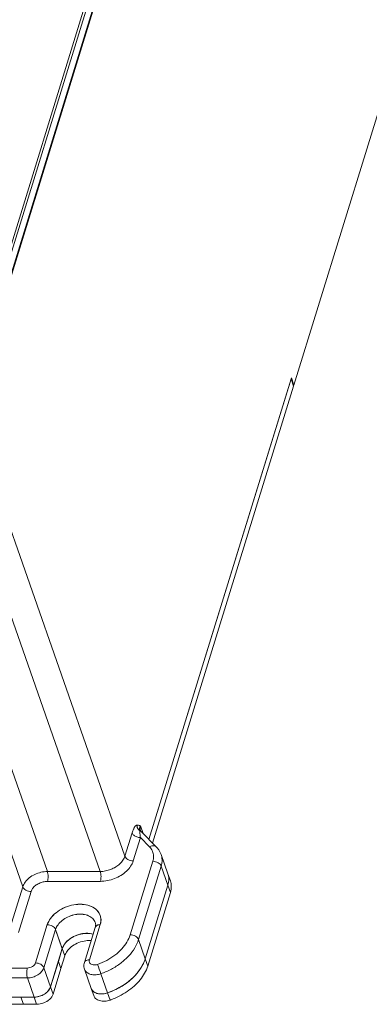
# Model space of a CAD drawing. Header units: millimetres. Extents: x -473 to 23648, y -382 to 1866.
# Tile 189 of 256: x 8381 to 8431, y 368 to 509. Entities that reach past the tile are written whole.
import ezdxf

# ---------------------------------------------------------------- set-up
doc = ezdxf.new("R2010")
doc.units = ezdxf.units.MM
doc.header["$LTSCALE"] = 80
doc.layers.get('0').update_dxf_attribs({"linetype": 'CONTINUOUS'})

msp = doc.modelspace()

# ---------------------------------------------------------------- linework, layer by layer
at = {"color": 0, "linetype": 'Continuous', "lineweight": 0}
for p, q in [((8371.966, 450.811), (8442.67, 680.258)), ((8443.149, 678.887), (8372.444, 449.441)), ((8443.149, 678.887), (8372.444, 449.441)), ((8443.16, 678.592), (8372.455, 449.146)), ((8443.16, 678.592), (8372.455, 449.146)), ((8375.006, 461.845), (8439.247, 670.32)), ((8447.476, 546.011), (8419.867, 456.417)), ((8399.182, 391.481), (8419.509, 457.445)), ((8419.867, 456.417), (8419.509, 457.445)), ((8399.182, 391.481), (8419.464, 457.299)), ((8399.697, 390.96), (8419.823, 456.271)), ((8419.823, 456.271), (8419.464, 457.299)), ((8419.867, 456.417), (8419.772, 456.417)), ((8361.92, 452.059), (8384.677, 386.897)), ((8373.539, 452.661), (8395.742, 389.087)), ((8359.469, 446.847), (8381.17, 384.71)), ((8371.226, 447.053), (8392.234, 386.9)), ((8397.977, 393.419), (8398.366, 392.305)), ((8395.742, 389.087), (8396.771, 392.427)), ((8396.926, 388.402), (8397.955, 391.743)), ((8399.272, 390.412), (8397.955, 391.743)), ((8400.222, 390.43), (8398.097, 392.577)), ((8401.882, 386.573), (8400.925, 389.314)), ((8396.505, 377.842), (8399.744, 388.352)), ((8397.689, 377.157), (8400.928, 387.667)), ((8401.885, 384.927), (8400.928, 387.667)), ((8384.677, 386.897), (8392.234, 386.9)), ((8401.882, 386.573), (8402.241, 385.545)), ((8379.374, 378.883), (8381.17, 384.71)), ((8384.692, 385.483), (8392.249, 385.487)), ((8401.885, 384.927), (8398.646, 374.417)), ((8401.885, 384.927), (8398.646, 374.417)), ((8402.244, 383.899), (8401.885, 384.927)), ((8380.558, 378.198), (8382.354, 384.025)), ((8402.244, 383.899), (8399.005, 373.389)), ((8382.99, 373.83), (8384.676, 379.302)), ((8384.174, 373.145), (8385.86, 378.618)), ((8386.814, 375.867), (8385.857, 378.608)), ((8385.86, 378.618), (8386.817, 375.877)), ((8391.517, 378.916), (8389.966, 373.881)), ((8392.234, 379.306), (8390.682, 374.271)), ((8391.522, 379.602), (8391.523, 379.599)), ((8398.646, 374.417), (8397.689, 377.157)), ((8385.131, 370.404), (8386.817, 375.877)), ((8386.817, 375.877), (8386.251, 374.039)), ((8387.176, 374.849), (8386.817, 375.877)), ((8387.176, 374.849), (8386.61, 373.011)), ((8399.005, 373.389), (8398.646, 374.417)), ((8375.275, 373.097), (8381.821, 373.101)), ((8385.131, 370.404), (8384.174, 373.145)), ((8386.251, 374.039), (8385.131, 370.404)), ((8386.61, 373.011), (8385.49, 369.377)), ((8386.61, 373.011), (8386.251, 374.039)), ((8389.978, 372.927), (8390.935, 370.186)), ((8375.29, 371.684), (8381.836, 371.687)), ((8382.793, 368.947), (8381.836, 371.687)), ((8392.325, 372.289), (8393.282, 369.549)), ((8385.49, 369.377), (8385.131, 370.404)), ((8390.935, 370.186), (8391.294, 369.159)), ((8382.793, 368.947), (8376.247, 368.943)), ((8382.793, 368.947), (8376.247, 368.943)), ((8381.271, 367.918), (8380.912, 368.946)), ((8383.152, 367.919), (8382.793, 368.947)), ((8393.641, 368.521), (8393.282, 369.549)), ((8383.152, 367.919), (8376.606, 367.916))]:
    msp.add_line(p, q, dxfattribs=at)
for centre, radius, start, end in [((8398.528, 392.985), 0.689, 169.18042, 188.96835), ((8397.728, 392.192), 0.535, 67.6269, 71.7113), ((8398.374, 392.899), 0.419, 199.25862, 202.3043), ((8390.151, 379.12), 1.453, 19.38043, 32.26556), ((8390.154, 379.129), 1.453, 19.24287, 32.29863), ((8390.28, 373.965), 4.075, 119.00482, 123.17291), ((8390.394, 373.762), 4.307, 103.75103, 107.98863), ((8390.326, 374.405), 3.659, 87.76848, 92.5773), ((8389.611, 374.758), 3.034, 136.5178, 140.67886), ((8389.801, 373.866), 2.817, 142.10412, 144.58034), ((8391.374, 373.415), 1.479, 186.0782, 199.24878), ((7992.974, 232.689), 423.047, 19.26801, 19.45947), ((8391.803, 377.091), 7.399, 317.97725, 322.97153), ((8391.869, 370.516), 0.99, 199.38201, 216.41414), ((8389.745, 379.642), 10.695, 289.31279, 300.27173), ((8390.137, 378.976), 9.921, 302.54189, 306.55193), ((8382.714, 371.923), 2.984, 289.29492, 294.53935), ((8383.032, 371.378), 2.351, 309.47465, 313.59786), ((8383.089, 371.319), 2.269, 313.60002, 315.81712), ((8383.179, 371.232), 2.144, 315.80753, 318.9878), ((8392.268, 371.152), 1.752, 249.02364, 253.19981), ((8392.305, 371.273), 1.879, 253.17571, 256.4121), ((8392.37, 371.949), 2.56, 269.12584, 274.14822), ((8390.021, 378.822), 10.918, 289.36074, 290.08916)]:
    msp.add_arc(centre, radius, start, end, dxfattribs=at)
for points, start_tangent, end_tangent in [([(8396.771, 392.427), (8396.864, 392.701), (8396.957, 392.926), (8397.049, 393.109), (8397.139, 393.255), (8397.226, 393.366), (8397.309, 393.446), (8397.387, 393.498), (8397.461, 393.526)], (0.2944474, 0.9556677), (0.9765183, 0.2154345)), ([(8397.461, 393.526), (8397.624, 393.533), (8397.795, 393.492), (8397.977, 393.419)], (0.9764957, 0.2155369), (0.9198214, -0.3923373)), ([(8397.669, 392.922), (8397.518, 393.207), (8397.461, 393.526)], (-0.5979567, 0.8015284), (-0.0241891, 0.9997074)), ([(8397.896, 392.7), (8397.669, 392.922)], (-0.8183642, 0.5746999), (-0.5979567, 0.8015284)), ([(8397.896, 392.7), (8397.848, 392.877)], (-0.3436325, 0.9391042), (-0.1567922, 0.9876316)), ([(8397.851, 393.114), (8397.977, 393.419)], (0.1881876, 0.9821331), (0.5265084, 0.8501699)), ([(8397.955, 391.743), (8397.931, 391.951), (8397.912, 392.129), (8397.9, 392.28), (8397.892, 392.406), (8397.888, 392.51), (8397.888, 392.592), (8397.891, 392.655)], (-0.1232637, 0.992374), (0.078886, 0.9968836)), ([(8397.891, 392.655), (8397.896, 392.7)], (0.078886, 0.9968836), (0.1798852, 0.9836876)), ([(8397.926, 393.042), (8397.977, 393.419)], (-0.0403037, 0.9991875), (0.2944858, 0.9556559)), ([(8397.979, 392.761), (8397.926, 393.042)], (-0.3285203, 0.9444969), (-0.0403037, 0.9991875)), ([(8397.932, 392.687), (8398.092, 392.582), (8398.097, 392.577)], (0.924719, -0.3806504), (0.7027051, -0.7114812)), ([(8398.097, 392.577), (8398.044, 392.639), (8398.006, 392.699), (8397.986, 392.74)], (-0.7033195, 0.7108739), (-0.3794132, 0.9252273)), ([(8397.955, 391.743), (8397.451, 391.834), (8397.017, 392.085), (8396.771, 392.427)], (-0.9999999, -0.0005033), (-0.3297134, 0.9440811)), ([(8399.272, 390.412), (8399.606, 390.557), (8399.926, 390.575), (8400.183, 390.465), (8400.222, 390.43)], (0.8485894, 0.529052), (0.6992439, -0.7148832)), ([(8399.503, 390.135), (8399.272, 390.412)], (-0.5711001, 0.8208804), (-0.7033195, 0.7108739)), ([(8399.803, 389.452), (8399.685, 389.811), (8399.503, 390.135)], (-0.2156699, 0.9764663), (-0.5711001, 0.8208804)), ([(8400.925, 389.314), (8400.751, 389.712), (8400.517, 390.085), (8400.222, 390.43)], (-0.3297134, 0.9440811), (-0.7033195, 0.7108739)), ([(8392.234, 386.9), (8392.992, 386.975), (8393.742, 387.194), (8394.436, 387.542), (8395.025, 387.994), (8395.471, 388.522), (8395.742, 389.087)], (0.9999999, 0.0005033), (0.2944858, 0.9556559)), ([(8396.926, 388.402), (8396.546, 388.454), (8396.188, 388.603), (8395.905, 388.825), (8395.742, 389.087)], (-0.9999999, -0.0005033), (-0.3297134, 0.9440811)), ([(8399.744, 388.352), (8399.825, 388.706), (8399.848, 389.076), (8399.803, 389.452)], (0.2944858, 0.9556559), (-0.2156699, 0.9764663)), ([(8400.928, 387.667), (8401.029, 388.11), (8401.058, 388.573), (8401.002, 389.042), (8400.925, 389.314)], (0.2944858, 0.9556559), (-0.3296301, 0.9441102)), ([(8392.249, 385.487), (8393.261, 385.587), (8394.263, 385.88), (8395.188, 386.344), (8395.972, 386.947), (8396.566, 387.65), (8396.926, 388.402)], (0.9999999, 0.0005033), (0.2944858, 0.9556559)), ([(8399.744, 388.352), (8400.123, 388.3), (8400.482, 388.152), (8400.764, 387.93), (8400.928, 387.667)], (0.9999999, 0.0005033), (0.3297134, -0.9440811)), ([(8381.17, 384.71), (8381.517, 385.385), (8382.107, 385.995), (8382.883, 386.478), (8383.768, 386.789), (8384.677, 386.897)], (0.2944858, 0.9556559), (0.9999999, 0.0005033)), ([(8384.692, 385.483), (8384.76, 385.814), (8384.781, 386.199), (8384.752, 386.579), (8384.677, 386.897)], (0.2944858, 0.9556559), (-0.3297134, 0.9440811)), ([(8392.249, 385.487), (8392.317, 385.818), (8392.338, 386.203), (8392.309, 386.583), (8392.234, 386.9)], (0.2944858, 0.9556559), (-0.3297134, 0.9440811)), ([(8401.881, 386.574), (8402.014, 385.869)], (0.3289408, -0.9443505), (0.0399083, -0.9992033)), ([(8401.881, 386.574), (8402.014, 385.869)], (0.3289408, -0.9443505), (0.0399083, -0.9992033)), ([(8402.014, 385.869), (8401.885, 384.927)], (0.0399083, -0.9992033), (-0.2944858, -0.9556559)), ([(8402.014, 385.869), (8401.885, 384.927)], (0.0399083, -0.9992033), (-0.2944858, -0.9556559)), ([(8382.354, 384.025), (8381.974, 384.077), (8381.616, 384.226), (8381.333, 384.448), (8381.17, 384.71)], (-0.9999999, -0.0005033), (-0.3297134, 0.9440811)), ([(8382.354, 384.025), (8382.583, 384.473), (8382.976, 384.88), (8383.494, 385.203), (8384.085, 385.411), (8384.692, 385.483)], (0.2944858, 0.9556559), (0.9999999, 0.0005033)), ([(8402.24, 385.546), (8402.373, 384.842)], (0.3289408, -0.9443505), (0.0399083, -0.9992033)), ([(8402.373, 384.842), (8402.244, 383.899)], (0.0399083, -0.9992033), (-0.2944858, -0.9556559)), ([(8384.673, 379.293), (8385.138, 380.196), (8385.927, 381.009), (8386.962, 381.653), (8388.144, 382.066), (8389.355, 382.208), (8390.478, 382.065), (8391.403, 381.65), (8392.038, 381.006), (8392.323, 380.193), (8392.231, 379.296)], (0.2944858, 0.9556559), (-0.2944858, -0.9556559)), ([(8384.676, 379.302), (8385.136, 380.199), (8385.923, 381.013), (8386.956, 381.658), (8388.136, 382.073), (8389.348, 382.218), (8390.472, 382.077), (8391.399, 381.665), (8392.038, 381.021), (8392.326, 380.211), (8392.234, 379.306)], (0.2944858, 0.9556559), (-0.2944858, -0.9556559)), ([(8385.857, 378.608), (8386.205, 379.284), (8386.796, 379.894), (8387.571, 380.377), (8388.457, 380.687), (8389.365, 380.795), (8390.208, 380.688), (8390.902, 380.378), (8391.38, 379.895)], (0.2944858, 0.9556559), (0.5344772, -0.8451829)), ([(8385.86, 378.618), (8386.207, 379.293), (8386.798, 379.903), (8387.574, 380.386), (8388.459, 380.697), (8389.367, 380.804), (8390.21, 380.698), (8390.904, 380.389), (8391.382, 379.906)], (0.2944858, 0.9556559), (0.5349633, -0.8448753)), ([(8384.673, 379.293), (8385.053, 379.241), (8385.411, 379.092), (8385.694, 378.87), (8385.857, 378.608)], (0.9999999, 0.0005033), (0.3297134, -0.9440811)), ([(8384.676, 379.302), (8385.056, 379.25), (8385.414, 379.102), (8385.697, 378.88), (8385.86, 378.618)], (0.9999999, 0.0005033), (0.3297134, -0.9440811)), ([(8391.514, 378.906), (8391.564, 379.436), (8391.521, 379.601)], (0.2944858, 0.9556559), (-0.3400546, 0.9404057)), ([(8391.633, 379.095), (8391.514, 378.906)], (-0.711281, -0.7029078), (-0.3012879, -0.9535332)), ([(8391.527, 379.608), (8391.573, 379.395), (8391.57, 379.164), (8391.517, 378.916)], (0.3297134, -0.9440811), (-0.2944858, -0.9556559)), ([(8391.636, 379.105), (8391.517, 378.916)], (-0.711281, -0.7029078), (-0.3012879, -0.9535332)), ([(8392.231, 379.296), (8391.887, 379.244), (8391.633, 379.095)], (-0.9999999, -0.0005033), (-0.711281, -0.7029078)), ([(8392.234, 379.306), (8391.89, 379.254), (8391.636, 379.105)], (-0.9999999, -0.0005033), (-0.711281, -0.7029078)), ([(8391.214, 377.934), (8390.322, 378.054), (8389.186, 377.887), (8388.121, 377.413), (8387.288, 376.704), (8386.814, 375.867)], (-0.9597888, 0.2807231), (-0.2944858, -0.9556559)), ([(8391.217, 377.943), (8390.325, 378.064), (8389.189, 377.897), (8388.124, 377.423), (8387.291, 376.714), (8386.817, 375.877)], (-0.9597888, 0.2807231), (-0.2944858, -0.9556559)), ([(8387.409, 376.846), (8387.913, 377.282), (8388.051, 377.376)], (0.6878456, 0.725857), (0.8369034, 0.5473506)), ([(8388.304, 377.529), (8388.818, 377.77), (8389.064, 377.858)], (0.8744754, 0.4850698), (0.9511515, 0.3087245)), ([(8389.37, 377.946), (8389.822, 378.03), (8390.161, 378.06)], (0.9713654, 0.2375906), (0.9990123, 0.0444337)), ([(8390.468, 378.061), (8390.807, 378.031), (8391.217, 377.944)], (0.9992203, -0.0394805), (0.9602313, -0.2792056)), ([(8391.856, 373.623), (8393.152, 374.191), (8394.321, 374.939), (8395.301, 375.828), (8396.042, 376.814), (8396.505, 377.842)], (0.9434495, 0.3315163), (0.2944858, 0.9556559)), ([(8392.325, 372.289), (8393.826, 372.948), (8395.172, 373.81), (8396.299, 374.832), (8397.151, 375.966), (8397.689, 377.157)], (0.9434495, 0.3315163), (0.2944858, 0.9556559)), ([(8396.505, 377.842), (8396.885, 377.79), (8397.243, 377.642), (8397.525, 377.419), (8397.689, 377.157)], (0.9999999, 0.0005033), (0.3297134, -0.9440811)), ([(8386.817, 375.877), (8387.219, 376.625), (8387.264, 376.681)], (0.2944858, 0.9556559), (0.6333687, 0.7738502)), ([(8387.578, 375.597), (8388.272, 376.254), (8389.177, 376.743), (8390.181, 377.003), (8390.93, 377.028)], (0.6140901, 0.7892359), (0.9976165, -0.0690022)), ([(8387.176, 374.849), (8387.505, 375.499)], (0.2944858, 0.9556559), (0.5794119, 0.8150349)), ([(8398.646, 374.417), (8398.365, 373.702)], (-0.2944858, -0.9556559), (-0.4324331, -0.901666)), ([(8398.646, 374.417), (8398.381, 373.737)], (-0.2944858, -0.9556559), (-0.4263329, -0.9045663)), ([(8381.821, 373.101), (8381.753, 372.77), (8381.732, 372.385), (8381.761, 372.005), (8381.836, 371.687)], (-0.2944858, -0.9556559), (0.3297134, -0.9440811)), ([(8381.821, 373.101), (8382.199, 373.156), (8382.554, 373.314), (8382.832, 373.551), (8382.99, 373.83)], (0.9999999, 0.0005033), (0.2944858, 0.9556559)), ([(8381.836, 371.687), (8382.593, 371.798), (8383.303, 372.115), (8383.858, 372.587), (8384.174, 373.145)], (0.9999999, 0.0005034), (0.2944858, 0.9556559)), ([(8382.99, 373.83), (8383.37, 373.778), (8383.728, 373.629), (8384.01, 373.407), (8384.174, 373.145)], (0.9999999, 0.0005033), (0.3297134, -0.9440811)), ([(8389.978, 372.927), (8389.903, 373.258), (8389.966, 373.881)], (-0.3294455, 0.9441746), (0.2944858, 0.9556559)), ([(8389.903, 373.258), (8389.966, 373.881)], (-0.1054106, 0.9944288), (0.2944858, 0.9556559)), ([(8390.682, 374.271), (8390.339, 374.219), (8390.084, 374.07), (8389.966, 373.88)], (-0.9999999, -0.0005033), (-0.301288, -0.9535332)), ([(8389.978, 372.927), (8390.115, 372.669), (8390.496, 372.344), (8391.035, 372.161), (8391.668, 372.142), (8392.325, 372.289)], (0.3320232, -0.9432712), (0.9434495, 0.3315164)), ([(8390.682, 374.271), (8390.661, 374.028), (8390.751, 373.813), (8390.942, 373.65), (8391.211, 373.559), (8391.528, 373.55), (8391.856, 373.623)], (-0.2944858, -0.9556559), (0.9434495, 0.3315163)), ([(8399.005, 373.389), (8397.932, 371.432), (8396.061, 369.734), (8393.772, 368.568)], (-0.2944858, -0.9556559), (-0.9391586, -0.3434838)), ([(8397.922, 372.933), (8396.723, 371.562)], (-0.5584105, -0.8295647), (-0.7407993, -0.6717264)), ([(8398.381, 373.737), (8397.71, 372.636)], (-0.4263329, -0.9045663), (-0.6018687, -0.7985951)), ([(8398.365, 373.702), (8397.922, 372.933)], (-0.4324331, -0.901666), (-0.5584105, -0.8295647)), ([(8396.723, 371.562), (8395.136, 370.405)], (-0.7407993, -0.6717264), (-0.8631058, -0.5050231)), ([(8397.3, 372.138), (8396.046, 371.006)], (-0.6689462, -0.7433108), (-0.8029622, -0.59603)), ([(8385.131, 370.404), (8384.796, 369.825)], (-0.2944858, -0.9556559), (-0.6559699, -0.7547871)), ([(8385.131, 370.404), (8384.815, 369.847)], (-0.2944858, -0.9556559), (-0.6443137, -0.7647613)), ([(8391.138, 369.849), (8390.935, 370.188)], (-0.6667891, 0.7452465), (-0.3343059, 0.9424646)), ([(8395.474, 370.612), (8393.282, 369.549)], (-0.8428639, -0.5381268), (-0.9434495, -0.3315163)), ([(8384.815, 369.847), (8384.26, 369.374), (8383.55, 369.058), (8382.793, 368.947)], (-0.6443137, -0.7647613), (-0.9999999, -0.0005033)), ([(8383.7, 369.106), (8382.793, 368.947)], (-0.9437973, -0.3305248), (-0.9999999, -0.0005033)), ([(8383.55, 369.058), (8382.793, 368.947)], (-0.9601251, -0.2795708), (-0.9999999, -0.0005033)), ([(8385.49, 369.377), (8385.012, 368.648), (8384.156, 368.114), (8383.152, 367.919)], (-0.2944858, -0.9556559), (-0.9999999, -0.0005033)), ([(8384.26, 369.374), (8383.55, 369.058)], (-0.8489379, -0.5284926), (-0.9601251, -0.2795708)), ([(8384.527, 369.564), (8383.953, 369.208)], (-0.7717863, -0.635882), (-0.9094089, -0.4159033)), ([(8384.815, 369.847), (8384.26, 369.374)], (-0.6443137, -0.7647613), (-0.8489379, -0.5284926)), ([(8391.992, 369.421), (8391.454, 369.603), (8391.072, 369.928)], (-0.9856007, 0.1690895), (-0.5939912, 0.8044716)), ([(8391.454, 369.603), (8391.072, 369.928)], (-0.8748836, 0.4843332), (-0.5939912, 0.8044716)), ([(8391.301, 369.701), (8391.203, 369.783), (8391.138, 369.849)], (-0.7995624, 0.600583), (-0.6667891, 0.7452465)), ([(8393.641, 368.521), (8392.854, 368.364), (8392.12, 368.447), (8391.562, 368.755), (8391.294, 369.16)], (-0.9434495, -0.3315163), (-0.3343059, 0.9424646)), ([(8391.641, 369.516), (8391.301, 369.701)], (-0.9334985, 0.3585812), (-0.7995624, 0.600583)), ([(8391.992, 369.421), (8391.454, 369.603)], (-0.9856007, 0.1690895), (-0.8748836, 0.4843332)), ([(8392.33, 369.389), (8391.864, 369.447)], (-0.9998649, 0.016439), (-0.9719655, 0.2351236)), ([(8393.282, 369.549), (8392.626, 369.402), (8391.992, 369.421)], (-0.9434495, -0.3315163), (-0.9856007, 0.1690895)), ([(8392.626, 369.402), (8391.992, 369.421)], (-0.9950881, -0.0989938), (-0.9856007, 0.1690895)), ([(8393.282, 369.549), (8392.555, 369.396)], (-0.9434495, -0.3315163), (-0.9974031, -0.072021)), ([(8393.282, 369.549), (8392.626, 369.402)], (-0.9434495, -0.3315163), (-0.9950881, -0.0989938))]:
    msp.add_spline(points, degree=3, dxfattribs=dict(at, start_tangent=start_tangent, end_tangent=end_tangent))

doc.saveas('drawing.dxf')
